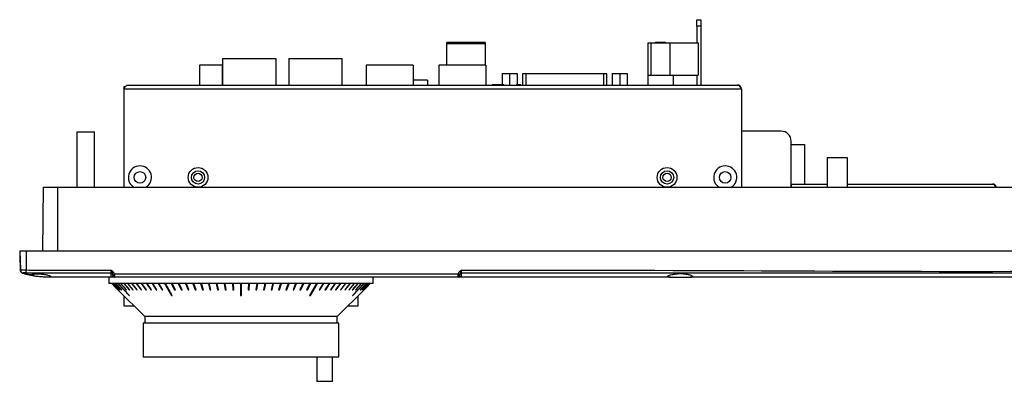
# Model space of a CAD drawing. Header units: millimetres. Extents: x 7099 to 9560, y -2357 to -1635.
# Tile 1 of 85: x 7161 to 7459, y -2357 to -2248. Entities that reach past the tile are written whole.
import ezdxf

# ---------------------------------------------------------------- set-up
doc = ezdxf.new("R2010")
doc.units = ezdxf.units.MM
doc.header["$LTSCALE"] = 3

msp = doc.modelspace()

# ---------------------------------------------------------------- linework, layer by layer
at = {"linetype": 'Continuous', "lineweight": 30}
for p, q in [((7365.72, -2247.73), (7366.92, -2247.73)), ((7365.72, -2249.73), (7365.72, -2247.73)), ((7366.92, -2249.73), (7365.72, -2249.73)), ((7365.72, -2249.73), (7365.72, -2254.73)), ((7366.92, -2247.73), (7366.92, -2249.73)), ((7366.92, -2249.73), (7366.92, -2267.53)), ((7301.68, -2254.68), (7290.08, -2254.68)), ((7290.08, -2255.05), (7290.08, -2254.68)), ((7301.68, -2255.05), (7290.08, -2255.05)), ((7290.08, -2261.53), (7290.08, -2255.05)), ((7291.13, -2254.53), (7291.13, -2254.68)), ((7291.13, -2254.53), (7292.9, -2254.53)), ((7292.9, -2254.53), (7292.9, -2254.68)), ((7292.9, -2254.53), (7293.16, -2254.53)), ((7293.16, -2254.53), (7293.16, -2254.68)), ((7293.16, -2254.53), (7293.33, -2254.53)), ((7293.33, -2254.68), (7293.33, -2254.53)), ((7294.63, -2254.53), (7294.63, -2254.68)), ((7294.63, -2254.53), (7296.38, -2254.53)), ((7296.38, -2254.53), (7296.38, -2254.68)), ((7296.38, -2254.53), (7296.67, -2254.53)), ((7296.67, -2254.53), (7296.67, -2254.68)), ((7296.67, -2254.53), (7296.83, -2254.53)), ((7296.83, -2254.68), (7296.83, -2254.53)), ((7298.13, -2254.53), (7298.13, -2254.68)), ((7298.13, -2254.53), (7299.9, -2254.53)), ((7299.9, -2254.53), (7299.9, -2254.68)), ((7299.9, -2254.53), (7300.16, -2254.53)), ((7300.16, -2254.53), (7300.16, -2254.68)), ((7300.16, -2254.53), (7300.33, -2254.53)), ((7300.33, -2254.68), (7300.33, -2254.53)), ((7301.68, -2254.68), (7301.68, -2255.05)), ((7301.68, -2255.05), (7301.68, -2261.53)), ((7350.93, -2254.73), (7351.86, -2254.73)), ((7350.93, -2254.73), (7350.93, -2264.53)), ((7351.86, -2254.73), (7351.86, -2264.53)), ((7351.86, -2254.73), (7357.61, -2254.73)), ((7353.19, -2254.53), (7353.19, -2254.73)), ((7353.19, -2254.53), (7355.66, -2254.53)), ((7355.66, -2254.53), (7355.66, -2254.73)), ((7355.66, -2254.53), (7356.04, -2254.53)), ((7356.04, -2254.53), (7356.04, -2254.73)), ((7356.04, -2254.53), (7356.27, -2254.53)), ((7356.27, -2254.73), (7356.27, -2254.53)), ((7357.61, -2254.73), (7357.61, -2264.53)), ((7357.61, -2254.73), (7366.13, -2254.73)), ((7366.13, -2254.73), (7366.13, -2264.53)), ((7222.18, -2259.53), (7222.18, -2267.53)), ((7222.18, -2259.53), (7238.28, -2259.53)), ((7238.28, -2259.53), (7238.28, -2267.53)), ((7242.18, -2259.53), (7242.18, -2267.53)), ((7242.18, -2259.53), (7258.28, -2259.53)), ((7258.28, -2259.53), (7258.28, -2267.53)), ((7215.13, -2261.53), (7215.13, -2267.53)), ((7222.03, -2261.53), (7215.13, -2261.53)), ((7222.03, -2261.53), (7222.03, -2267.53)), ((7265.58, -2261.53), (7265.58, -2267.53)), ((7279.88, -2261.53), (7265.58, -2261.53)), ((7279.88, -2261.53), (7279.88, -2267.53)), ((7287.58, -2261.53), (7287.58, -2267.53)), ((7301.88, -2261.53), (7287.58, -2261.53)), ((7301.88, -2261.53), (7301.88, -2267.53)), ((7306.78, -2264.03), (7306.78, -2267.33)), ((7306.78, -2264.03), (7309.07, -2264.03)), ((7309.07, -2264.03), (7311.37, -2264.03)), ((7309.07, -2264.03), (7309.07, -2267.53)), ((7311.37, -2264.03), (7311.37, -2267.33)), ((7311.37, -2264.03), (7311.37, -2267.33)), ((7311.37, -2264.03), (7311.37, -2264.03)), ((7313, -2264.03), (7313, -2267.53)), ((7313, -2264.03), (7314, -2264.03)), ((7314, -2264.03), (7337.46, -2264.03)), ((7314, -2264.03), (7314, -2267.53)), ((7337.46, -2264.03), (7338.46, -2264.03)), ((7337.46, -2264.03), (7337.46, -2267.53)), ((7338.46, -2267.53), (7338.46, -2264.03)), ((7340.1, -2264.03), (7342.39, -2264.03)), ((7340.1, -2264.03), (7340.1, -2267.53)), ((7342.39, -2264.03), (7342.39, -2267.53)), ((7342.39, -2264.03), (7344.69, -2264.03)), ((7344.69, -2264.03), (7344.69, -2267.53)), ((7350.93, -2264.53), (7358.53, -2264.53)), ((7350.93, -2264.53), (7350.93, -2267.53)), ((7358.53, -2264.53), (7358.53, -2267.53)), ((7358.53, -2264.53), (7366.13, -2264.53)), ((7365.72, -2264.53), (7365.72, -2267.53)), ((7192.23, -2267.93), (7192.23, -2268.73)), ((7192.23, -2267.93), (7192.54, -2267.93)), ((7193.43, -2267.53), (7378.03, -2267.53)), ((7284.23, -2266.03), (7279.88, -2266.03)), ((7284.23, -2266.03), (7284.23, -2267.53)), ((7303.82, -2267.33), (7303.82, -2267.53)), ((7303.82, -2267.33), (7307.32, -2267.33)), ((7307.32, -2267.53), (7307.32, -2267.33)), ((7311.13, -2267.33), (7311.13, -2267.53)), ((7311.13, -2267.33), (7312.34, -2267.33)), ((7312.34, -2267.53), (7312.34, -2267.33)), ((7192.23, -2268.73), (7192.23, -2298.53)), ((7192.23, -2268.73), (7379.23, -2268.73)), ((7379.23, -2268.73), (7379.23, -2298.53)), ((7178.03, -2281.73), (7178.03, -2298.53)), ((7178.03, -2281.73), (7183.43, -2281.73)), ((7183.43, -2298.53), (7183.43, -2281.73)), ((7391.28, -2281.53), (7379.23, -2281.53)), ((7394.28, -2298.53), (7394.28, -2284.53)), ((7394.28, -2285.53), (7398.33, -2285.53)), ((7398.33, -2285.53), (7398.33, -2297.53)), ((7405.23, -2289.53), (7405.23, -2298.53)), ((7405.23, -2289.53), (7411.23, -2289.53)), ((7411.23, -2289.53), (7411.23, -2298.53)), ((7394.33, -2297.53), (7394.33, -2298.53)), ((7394.33, -2297.53), (7405.23, -2297.53)), ((7411.23, -2297.53), (7455.23, -2297.53)), ((7167.78, -2317.73), (7167.95, -2298.53)), ((7167.95, -2298.53), (7172.23, -2298.53)), ((7172.23, -2298.53), (7549.23, -2298.53)), ((7172.23, -2317.73), (7172.23, -2298.53)), ((7160.73, -2317.73), (7160.73, -2319.73)), ((7160.73, -2317.73), (7160.94, -2323.57)), ((7160.73, -2317.73), (7162.73, -2317.73)), ((7162.73, -2317.73), (7162.73, -2323.57)), ((7162.73, -2317.73), (7558.73, -2317.73)), ((7160.73, -2319.73), (7160.86, -2323.25)), ((7160.85, -2321.23), (7160.85, -2321.31)), ((7160.85, -2321.31), (7160.94, -2323.64)), ((7165.02, -2325.4), (7161.62, -2324.55)), ((7162.37, -2324.83), (7161.62, -2324.61)), ((7188.93, -2324.95), (7188.91, -2324.87)), ((7188.93, -2325.23), (7188.93, -2325.07)), ((7188.93, -2325.07), (7188.93, -2325.23)), ((7189.4, -2324.76), (7293.47, -2324.76)), ((7189.4, -2324.76), (7189.42, -2325.05)), ((7293.44, -2325.04), (7293.47, -2324.76)), ((7293.93, -2325.08), (7293.93, -2325.23)), ((7293.95, -2324.87), (7293.94, -2324.95)), ((7170.73, -2325.73), (7168.73, -2325.73)), ((7185.24, -2325.73), (7168.74, -2325.77)), ((7188.43, -2325.73), (7170.73, -2325.73)), ((7187.73, -2325.73), (7187.73, -2327.73)), ((7267.73, -2327.73), (7187.73, -2327.73)), ((7188.65, -2327.73), (7190.49, -2329.57)), ((7190.51, -2329.57), (7188.67, -2327.73)), ((7188.87, -2327.73), (7190.7, -2329.57)), ((7190.74, -2329.57), (7188.91, -2327.73)), ((7189.25, -2327.73), (7191.06, -2329.57)), ((7191.11, -2329.57), (7189.3, -2327.73)), ((7189.43, -2325.41), (7189.43, -2325.73)), ((7293.43, -2325.73), (7189.43, -2325.73)), ((7189.78, -2327.73), (7191.56, -2329.57)), ((7191.63, -2329.57), (7189.85, -2327.73)), ((7190.45, -2327.73), (7193.85, -2331.29)), ((7193.94, -2331.29), (7190.54, -2327.73)), ((7191.28, -2327.73), (7192.99, -2329.57)), ((7193.1, -2329.57), (7191.39, -2327.73)), ((7192.24, -2327.73), (7193.91, -2329.57)), ((7194.04, -2329.57), (7192.37, -2327.73)), ((7193.35, -2327.73), (7194.97, -2329.57)), ((7195.11, -2329.57), (7193.5, -2327.73)), ((7194.6, -2327.73), (7196.15, -2329.57)), ((7196.31, -2329.57), (7194.76, -2327.73)), ((7195.97, -2327.73), (7197.46, -2329.57)), ((7197.64, -2329.57), (7196.15, -2327.73)), ((7197.47, -2327.73), (7198.89, -2329.57)), ((7199.08, -2329.57), (7197.66, -2327.73)), ((7199.09, -2327.73), (7200.43, -2329.57)), ((7200.64, -2329.57), (7199.3, -2327.73)), ((7200.82, -2327.73), (7202.08, -2329.57)), ((7202.3, -2329.57), (7201.04, -2327.73)), ((7202.66, -2327.73), (7203.84, -2329.57)), ((7204.07, -2329.57), (7202.89, -2327.73)), ((7204.6, -2327.73), (7206.7, -2331.29)), ((7206.94, -2331.29), (7204.84, -2327.73)), ((7206.63, -2327.73), (7207.62, -2329.57)), ((7207.87, -2329.57), (7206.88, -2327.73)), ((7208.74, -2327.73), (7209.63, -2329.57)), ((7209.89, -2329.57), (7209, -2327.73)), ((7210.93, -2327.73), (7211.71, -2329.57)), ((7211.98, -2329.57), (7211.2, -2327.73)), ((7213.18, -2327.73), (7213.86, -2329.57)), ((7214.14, -2329.57), (7213.46, -2327.73)), ((7215.49, -2327.73), (7216.06, -2329.57)), ((7216.35, -2329.57), (7215.78, -2327.73)), ((7217.85, -2327.73), (7218.31, -2329.57)), ((7218.6, -2329.57), (7218.14, -2327.73)), ((7220.25, -2327.73), (7220.59, -2329.57)), ((7220.89, -2329.57), (7220.54, -2327.73)), ((7222.68, -2327.73), (7222.91, -2329.57)), ((7223.21, -2329.57), (7222.97, -2327.73)), ((7225.12, -2327.73), (7225.24, -2329.57)), ((7225.54, -2329.57), (7225.42, -2327.73)), ((7227.58, -2327.73), (7227.58, -2331.29)), ((7227.88, -2331.29), (7227.88, -2327.73)), ((7230.04, -2327.73), (7229.92, -2329.57)), ((7230.22, -2329.57), (7230.34, -2327.73)), ((7232.49, -2327.73), (7232.26, -2329.57)), ((7232.56, -2329.57), (7232.79, -2327.73)), ((7234.92, -2327.73), (7234.58, -2329.57)), ((7234.87, -2329.57), (7235.22, -2327.73)), ((7237.32, -2327.73), (7236.86, -2329.57)), ((7237.16, -2329.57), (7237.61, -2327.73)), ((7239.69, -2327.73), (7239.12, -2329.57)), ((7239.4, -2329.57), (7239.97, -2327.73)), ((7242, -2327.73), (7241.33, -2329.57)), ((7241.61, -2329.57), (7242.28, -2327.73)), ((7244.27, -2327.73), (7243.48, -2329.57)), ((7243.75, -2329.57), (7244.54, -2327.73)), ((7246.46, -2327.73), (7245.57, -2329.57)), ((7245.84, -2329.57), (7246.72, -2327.73)), ((7248.58, -2327.73), (7247.6, -2329.57)), ((7247.85, -2329.57), (7248.84, -2327.73)), ((7250.62, -2327.73), (7248.52, -2331.29)), ((7248.77, -2331.29), (7250.87, -2327.73)), ((7252.57, -2327.73), (7251.4, -2329.57)), ((7251.63, -2329.57), (7252.8, -2327.73)), ((7254.42, -2327.73), (7253.16, -2329.57)), ((7253.38, -2329.57), (7254.64, -2327.73)), ((7256.17, -2327.73), (7254.83, -2329.57)), ((7255.03, -2329.57), (7256.37, -2327.73)), ((7257.8, -2327.73), (7256.38, -2329.57)), ((7256.57, -2329.57), (7257.99, -2327.73)), ((7259.32, -2327.73), (7257.83, -2329.57)), ((7258, -2329.57), (7259.49, -2327.73)), ((7260.71, -2327.73), (7259.15, -2329.57)), ((7259.31, -2329.57), (7260.87, -2327.73)), ((7261.97, -2327.73), (7260.35, -2329.57)), ((7260.5, -2329.57), (7262.11, -2327.73)), ((7263.09, -2327.73), (7261.42, -2329.57)), ((7264.92, -2327.73), (7261.53, -2331.29)), ((7261.55, -2329.57), (7263.22, -2327.73)), ((7261.62, -2331.29), (7265.01, -2327.73)), ((7264.08, -2327.73), (7262.36, -2329.57)), ((7262.47, -2329.57), (7264.19, -2327.73)), ((7265.61, -2327.73), (7263.83, -2329.57)), ((7263.9, -2329.57), (7265.69, -2327.73)), ((7266.16, -2327.73), (7264.35, -2329.57)), ((7264.41, -2329.57), (7266.22, -2327.73)), ((7266.55, -2327.73), (7264.73, -2329.57)), ((7264.76, -2329.57), (7266.59, -2327.73)), ((7266.8, -2327.73), (7264.96, -2329.57)), ((7264.98, -2329.57), (7266.81, -2327.73)), ((7267.73, -2327.73), (7267.73, -2325.73)), ((7293.43, -2325.73), (7293.43, -2325.42)), ((7357.74, -2325.73), (7294.43, -2325.73)), ((7357.74, -2325.73), (7363.73, -2325.73)), ((7550.73, -2325.73), (7363.73, -2325.73)), ((7190.42, -2329.57), (7198.58, -2337.73)), ((7190.42, -2329.57), (7190.42, -2329.57)), ((7190.49, -2329.57), (7190.51, -2329.57)), ((7190.7, -2329.57), (7190.74, -2329.57)), ((7191.06, -2329.57), (7191.11, -2329.57)), ((7191.56, -2329.57), (7191.63, -2329.57)), ((7192.99, -2329.57), (7193.1, -2329.57)), ((7193.91, -2329.57), (7194.04, -2329.57)), ((7194.97, -2329.57), (7195.11, -2329.57)), ((7196.15, -2329.57), (7196.31, -2329.57)), ((7197.46, -2329.57), (7197.64, -2329.57)), ((7198.89, -2329.57), (7199.08, -2329.57)), ((7200.43, -2329.57), (7200.64, -2329.57)), ((7202.08, -2329.57), (7202.3, -2329.57)), ((7203.84, -2329.57), (7204.07, -2329.57)), ((7207.62, -2329.57), (7207.87, -2329.57)), ((7209.63, -2329.57), (7209.89, -2329.57)), ((7211.71, -2329.57), (7211.98, -2329.57)), ((7213.86, -2329.57), (7214.14, -2329.57)), ((7216.06, -2329.57), (7216.35, -2329.57)), ((7218.31, -2329.57), (7218.6, -2329.57)), ((7220.59, -2329.57), (7220.89, -2329.57)), ((7222.91, -2329.57), (7223.21, -2329.57)), ((7225.24, -2329.57), (7225.54, -2329.57)), ((7229.92, -2329.57), (7230.22, -2329.57)), ((7232.26, -2329.57), (7232.56, -2329.57)), ((7234.58, -2329.57), (7234.87, -2329.57)), ((7236.86, -2329.57), (7237.16, -2329.57)), ((7239.12, -2329.57), (7239.4, -2329.57)), ((7241.33, -2329.57), (7241.61, -2329.57)), ((7243.48, -2329.57), (7243.75, -2329.57)), ((7245.57, -2329.57), (7245.84, -2329.57)), ((7247.6, -2329.57), (7247.85, -2329.57)), ((7251.4, -2329.57), (7251.63, -2329.57)), ((7253.16, -2329.57), (7253.38, -2329.57)), ((7254.83, -2329.57), (7255.03, -2329.57)), ((7256.38, -2329.57), (7256.57, -2329.57)), ((7256.88, -2337.73), (7265.04, -2329.57)), ((7257.83, -2329.57), (7258, -2329.57)), ((7259.15, -2329.57), (7259.31, -2329.57)), ((7260.35, -2329.57), (7260.5, -2329.57)), ((7261.42, -2329.57), (7261.55, -2329.57)), ((7262.36, -2329.57), (7262.47, -2329.57)), ((7263.83, -2329.57), (7263.9, -2329.57)), ((7264.35, -2329.57), (7264.41, -2329.57)), ((7264.73, -2329.57), (7264.76, -2329.57)), ((7264.96, -2329.57), (7264.98, -2329.57)), ((7265.04, -2329.57), (7265.04, -2329.57)), ((7192.23, -2331.38), (7192.23, -2334.43)), ((7193.85, -2331.29), (7193.94, -2331.29)), ((7206.7, -2331.29), (7206.94, -2331.29)), ((7248.52, -2331.29), (7248.77, -2331.29)), ((7261.53, -2331.29), (7261.62, -2331.29)), ((7263.23, -2334.43), (7263.23, -2331.38)), ((7192.23, -2334.43), (7195.28, -2334.43)), ((7260.18, -2334.43), (7263.23, -2334.43)), ((7198.13, -2339.73), (7198.13, -2350.03)), ((7257.33, -2339.73), (7198.13, -2339.73)), ((7198.58, -2337.73), (7198.58, -2339.73)), ((7256.88, -2337.73), (7198.58, -2337.73)), ((7256.88, -2339.73), (7256.88, -2337.73)), ((7257.33, -2350.03), (7257.33, -2339.73)), ((7257.33, -2350.03), (7198.13, -2350.03)), ((7250.74, -2350.03), (7250.74, -2357.33)), ((7255.4, -2357.33), (7255.4, -2350.03)), ((7255.4, -2357.33), (7250.74, -2357.33))]:
    msp.add_line(p, q, dxfattribs=at)
at = {"linetype": 'Continuous', "lineweight": 30, "flags": 128}
for points in [[(7160.94, -2323.74), (7160.94, -2323.74), (7160.94, -2323.76), (7160.94, -2323.77), (7160.94, -2323.78), (7160.94, -2323.79), (7160.94, -2323.79), (7160.94, -2323.79)], [(7161.62, -2324.55), (7161.62, -2324.55), (7161.62, -2324.55), (7161.62, -2324.55), (7161.62, -2324.55), (7161.62, -2324.55), (7161.62, -2324.55)], [(7188.43, -2324.54), (7186.93, -2324.54), (7178.93, -2324.54), (7163.61, -2324.54), (7163.61, -2324.54)], [(7557.86, -2324.54), (7557.86, -2324.54), (7555.86, -2324.54), (7547.86, -2324.54), (7515.86, -2324.54), (7387.86, -2324.55), (7294.43, -2324.55)], [(7188.58, -2327.73), (7189.67, -2328.81), (7190.42, -2329.57)], [(7190.42, -2329.57), (7189.67, -2328.81), (7188.58, -2327.73)], [(7266.88, -2327.73), (7265.8, -2328.81), (7265.04, -2329.57)]]:
    msp.add_lwpolyline(points, dxfattribs=at)
at = {"linetype": 'Continuous', "lineweight": 30}
for centre, radius in [((7197.13, -2295.53), 1.75), ((7214.73, -2295.53), 3), ((7214.73, -2295.53), 2), ((7214.73, -2295.53), 1.25), ((7356.73, -2295.53), 3), ((7356.73, -2295.53), 2), ((7356.73, -2295.53), 1.25), ((7374.33, -2295.53), 1.75)]:
    msp.add_circle(centre, radius, dxfattribs=at)
for centre, radius, start, end in [((7378.03, -2268.73), 1.2, 0, 90), ((7391.28, -2284.53), 3, 0, 90), ((7197.13, -2295.53), 3.5, 301.0027, 238.9973), ((7374.33, -2295.53), 3.5, 301.0027, 238.9973), ((7455.23, -2298.73), 1.2, 9.5941, 90), ((7161.84, -2323.22), 0.989, 182.0118, 202.3421), ((7161.93, -2323.54), 0.995, 182.1289, 257.4958), ((7161.94, -2323.67), 1, 185.9779, 251.3604), ((7066.9, -2312.97), 96.42, 353.1291, 353.6879), ((7188.44, -2325.03), 0.492, 9.5509, 91.1979), ((7188.2, -2320.4), 4.53, 279.0552, 285.3075), ((7189.27, -2324.54), 0.536, 230.583, 286.8686), ((7189.36, -2324.97), 0.444, 192.8732, 278.7106), ((7293.5, -2324.98), 0.446, 261.7252, 348.0876), ((7293.6, -2324.52), 0.549, 252.8833, 307.4133), ((7294.69, -2320.37), 4.56, 254.4347, 260.644), ((7294.42, -2325.04), 0.492, 88.7788, 169.8148), ((7189.43, -2325.23), 0.5, 180, 270), ((7293.43, -2325.23), 0.5, 270, 0)]:
    msp.add_arc(centre, radius, start, end, dxfattribs=at)
for points, knots in [([(7192.23, -2268.73), (7192.33, -2268.57), (7192.53, -2268.25), (7192.83, -2267.86), (7193.13, -2267.58), (7193.33, -2267.54), (7193.43, -2267.53)], [0, 0, 0, 0, 0.2500032, 0.4999996, 0.7499951, 1, 1, 1, 1]), ([(7378.03, -2267.53), (7378.12, -2267.54), (7378.32, -2267.57), (7378.61, -2267.84), (7378.92, -2268.24), (7379.13, -2268.56), (7379.23, -2268.73)], [0, 0, 0, 0, 0.22935, 0.484192, 0.739079, 1, 1, 1, 1]), ([(7455.23, -2297.53), (7455.32, -2297.54), (7455.52, -2297.57), (7455.81, -2297.84), (7456.08, -2298.18), (7456.24, -2298.43), (7456.3, -2298.53)], [0, 0, 0, 0, 0.257419, 0.543471, 0.829575, 1, 1, 1, 1]), ([(7160.94, -2323.57), (7160.96, -2323.56), (7160.99, -2323.55), (7161.3, -2323.54), (7161.74, -2323.54), (7162.25, -2323.55), (7162.59, -2323.56), (7162.73, -2323.57)], [0, 0, 0, 0, 0.211847, 0.424166, 0.636062, 0.847637, 1, 1, 1, 1]), ([(7161.62, -2324.55), (7161.51, -2324.5), (7161.31, -2324.41), (7161.08, -2324.15), (7160.96, -2323.88), (7160.94, -2323.7), (7160.94, -2323.64)], [0, 0, 0, 0, 0.279138, 0.558278, 0.837412, 1, 1, 1, 1]), ([(7161.71, -2324.51), (7161.76, -2324.54), (7161.81, -2324.57), (7161.62, -2324.55), (7161.62, -2324.55)], [0, 0, 0, 0, 0.999947, 1, 1, 1, 1]), ([(7162.62, -2324.51), (7162.55, -2324.5), (7162.39, -2324.48), (7162.14, -2324.47), (7161.92, -2324.47), (7161.76, -2324.48), (7161.73, -2324.5), (7161.71, -2324.51)], [0, 0, 0, 0, 0.149949, 0.362304, 0.577131, 0.791, 1, 1, 1, 1]), ([(7170.13, -2325.58), (7170.09, -2325.52), (7170, -2325.4), (7169.32, -2325.15), (7168.32, -2324.92), (7167.07, -2324.77), (7165.75, -2324.75), (7164.51, -2324.89), (7163.45, -2324.94), (7162.69, -2324.91), (7162.3, -2324.76), (7162.33, -2324.78), (7162.78, -2324.91), (7163.6, -2325.13), (7164.72, -2325.37), (7166.03, -2325.57), (7167.37, -2325.7), (7168.56, -2325.73), (7169.49, -2325.73), (7170.04, -2325.7), (7170.1, -2325.62), (7170.13, -2325.58)], [0, 0, 0, 0, 0.054237, 0.108436, 0.163438, 0.217997, 0.270576, 0.321804, 0.374452, 0.425817, 0.477565, 0.530554, 0.581739, 0.63406, 0.688345, 0.743391, 0.7975, 0.85047, 0.903206, 0.95655, 1, 1, 1, 1]), ([(7163.61, -2324.54), (7163.61, -2324.54), (7163.29, -2324.56), (7162.96, -2324.53), (7162.62, -2324.51)], [0, 0, 0, 0, 0.000062, 1, 1, 1, 1]), ([(7162.73, -2323.57), (7163.76, -2323.63), (7165.82, -2323.73), (7169.95, -2323.57), (7177.49, -2323.67), (7183.99, -2323.65), (7188.43, -2323.63)], [0, 0, 0, 0, 0.120319, 0.240953, 0.48205, 1, 1, 1, 1]), ([(7188.43, -2323.63), (7188.43, -2323.63), (7188.53, -2323.7), (7188.7, -2323.82), (7188.86, -2323.96), (7188.93, -2324.02)], [0, 0, 0, 0, 0.009959, 0.545398, 1, 1, 1, 1]), ([(7188.43, -2324.54), (7188.43, -2324.5), (7188.43, -2324.43), (7188.43, -2324.22), (7188.43, -2323.97), (7188.43, -2323.74), (7188.43, -2323.63)], [0, 0, 0, 0, 0.270031, 0.44402, 0.722005, 1, 1, 1, 1]), ([(7188.91, -2324.87), (7188.88, -2324.76), (7188.78, -2324.47), (7188.59, -2324.1), (7188.48, -2323.76), (7188.43, -2323.63), (7188.43, -2323.63)], [0, 0, 0, 0, 0.25513, 0.710106, 0.995393, 1, 1, 1, 1]), ([(7188.43, -2325.73), (7188.43, -2325.73), (7188.43, -2325.73), (7188.43, -2325.61), (7188.43, -2325.18), (7188.43, -2324.73), (7188.43, -2324.54)], [0, 0, 0, 0, 0.0000082, 0.3694187, 0.7401931, 1, 1, 1, 1]), ([(7188.93, -2324.02), (7189.02, -2324.11), (7189.23, -2324.32), (7189.34, -2324.6), (7189.4, -2324.76)], [0, 0, 0, 0, 0.424133, 1, 1, 1, 1]), ([(7188.93, -2325.07), (7188.93, -2325.04), (7188.93, -2325.01), (7188.93, -2324.96), (7188.93, -2324.95)], [0, 0, 0, 0, 0.804683, 1, 1, 1, 1]), ([(7189.42, -2325.05), (7189.42, -2325.08), (7189.43, -2325.21), (7189.43, -2325.32), (7189.43, -2325.41)], [0, 0, 0, 0, 0.214647, 1, 1, 1, 1]), ([(7293.43, -2325.42), (7293.43, -2325.34), (7293.43, -2325.22), (7293.44, -2325.08), (7293.44, -2325.04)], [0, 0, 0, 0, 0.722243, 1, 1, 1, 1]), ([(7293.47, -2324.76), (7293.53, -2324.6), (7293.64, -2324.32), (7293.84, -2324.11), (7293.93, -2324.02)], [0, 0, 0, 0, 0.579565, 1, 1, 1, 1]), ([(7293.93, -2324.02), (7294.01, -2323.96), (7294.17, -2323.82), (7294.34, -2323.7), (7294.43, -2323.64), (7294.43, -2323.64)], [0, 0, 0, 0, 0.470928, 0.990079, 1, 1, 1, 1]), ([(7293.94, -2324.95), (7293.94, -2324.96), (7293.93, -2325.01), (7293.93, -2325.05), (7293.93, -2325.08)], [0, 0, 0, 0, 0.253201, 1, 1, 1, 1]), ([(7294.43, -2323.64), (7294.43, -2323.64), (7294.39, -2323.76), (7294.27, -2324.1), (7294.08, -2324.47), (7293.99, -2324.76), (7293.95, -2324.87)], [0, 0, 0, 0, 0.004626, 0.282334, 0.743516, 1, 1, 1, 1]), ([(7294.43, -2323.64), (7308.6, -2323.62), (7380.12, -2323.57), (7464.08, -2324.55), (7535.96, -2323.19), (7552.54, -2323.86), (7556.67, -2323.67), (7558.73, -2323.57)], [0, 0, 0, 0, 0.160834, 0.811738, 0.953114, 0.976591, 1, 1, 1, 1]), ([(7294.43, -2323.64), (7294.43, -2323.74), (7294.43, -2323.92), (7294.43, -2324.18), (7294.43, -2324.41), (7294.43, -2324.5), (7294.43, -2324.55)], [0, 0, 0, 0, 0.267606, 0.44217, 0.721086, 1, 1, 1, 1]), ([(7294.43, -2324.55), (7294.43, -2324.96), (7294.43, -2325.52), (7294.43, -2325.71), (7294.43, -2325.72), (7294.43, -2325.73)], [0, 0, 0, 0, 0.642071, 0.862504, 1, 1, 1, 1]), ([(7363.73, -2325.73), (7363.97, -2325.72), (7364.46, -2325.71), (7364.7, -2325.61), (7364.52, -2325.43), (7363.92, -2325.19), (7362.96, -2324.96), (7361.73, -2324.79), (7360.41, -2324.76), (7359.15, -2324.86), (7358.07, -2325.05), (7357.25, -2325.29), (7356.81, -2325.51), (7356.82, -2325.67), (7357.2, -2325.72), (7357.6, -2325.73), (7357.74, -2325.73)], [0, 0, 0, 0, 0.073123, 0.146253, 0.219343, 0.293647, 0.369574, 0.445313, 0.518447, 0.589379, 0.660986, 0.735272, 0.811388, 0.886831, 0.960531, 1, 1, 1, 1]), ([(7188.93, -2325.23), (7188.92, -2325.3), (7188.88, -2325.55), (7188.64, -2325.71), (7188.47, -2325.72), (7188.43, -2325.73)], [0, 0, 0, 0, 0.248126, 0.849763, 1, 1, 1, 1]), ([(7188.43, -2325.73), (7188.43, -2325.73), (7188.43, -2325.73), (7188.43, -2325.73), (7188.43, -2325.73)], [0, 0, 0, 0, 0.742312, 1, 1, 1, 1]), ([(7189.43, -2325.73), (7189.43, -2325.73), (7189.42, -2325.73), (7189.09, -2325.73), (7188.66, -2325.73), (7188.49, -2325.73), (7188.44, -2325.73), (7188.43, -2325.73)], [0, 0, 0, 0, 0.046698, 0.647775, 0.897308, 0.98859, 1, 1, 1, 1]), ([(7294.43, -2325.73), (7294.43, -2325.73), (7294.39, -2325.73), (7294.05, -2325.73), (7293.57, -2325.73), (7293.47, -2325.73), (7293.43, -2325.73)], [0, 0, 0, 0, 0.004354, 0.0951166, 0.7018571, 1, 1, 1, 1]), ([(7294.43, -2325.73), (7294.43, -2325.73), (7294.41, -2325.73), (7294.24, -2325.71), (7294, -2325.58), (7293.95, -2325.31), (7293.93, -2325.23)], [0, 0, 0, 0, 0.004437, 0.096236, 0.706202, 1, 1, 1, 1])]:
    msp.add_open_spline(points, degree=3, knots=knots, dxfattribs=at)
msp.add_open_spline([(7227.58, -2331.29), (7227.63, -2331.3), (7227.73, -2331.3), (7227.83, -2331.3), (7227.88, -2331.29)], degree=3, dxfattribs=at)

doc.saveas('drawing.dxf')
